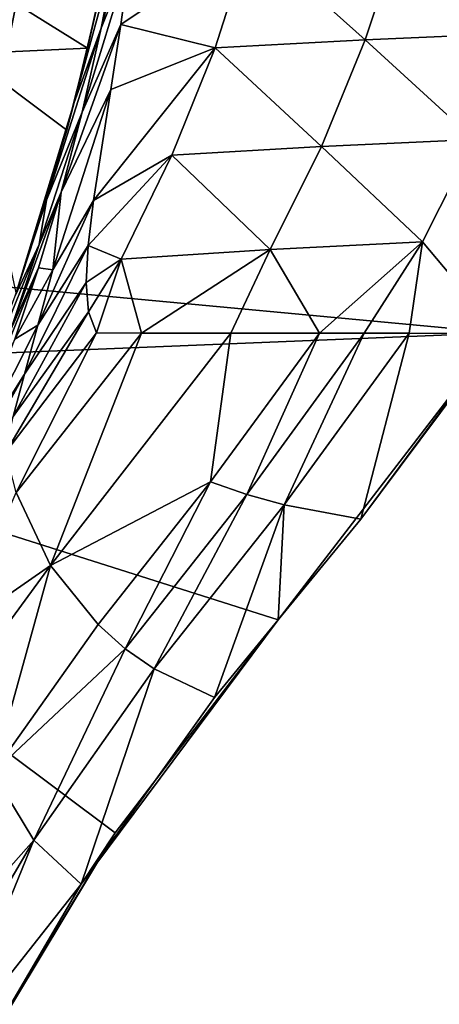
# Model space of a CAD drawing. Header units: metres. Extents: x 0 to 903, y -903 to 0.
# Tile 14 of 253: x 132 to 198, y -690 to -535. Entities that reach past the tile are written whole.
import ezdxf

# ---------------------------------------------------------------- set-up
doc = ezdxf.new("R2010")
doc.units = ezdxf.units.M

msp = doc.modelspace()

# ---------------------------------------------------------------- linework, layer by layer
at = {"layer": 'top'}
for points in [[(58.565701, -570.15863, 661.240173), (207.702347, -309.111755, 657.334961), (35.76218, -309.819092, 661.837402)], [(58.565701, -570.15863, 661.240173), (207.702347, -584.097839, 657.334961), (207.702347, -309.111755, 657.334961)], [(129.610855, -541.111755, 201.479248), (134.141281, -518.031555, 195.509354), (130.671524, -493.72522, 255.91658)], [(149.511566, -524.248291, 290.776733), (144.884628, -535.920593, 288.835999), (150.941452, -512.426392, 284.060791)], [(144.884628, -535.920593, 288.835999), (147.528091, -522.186035, 281.959869), (150.941452, -512.426392, 284.060791)], [(134.141281, -518.031555, 195.509354), (129.610855, -541.111755, 201.479248), (115.254181, -516.375183, 193.141876)], [(210.796417, -536.715332, 543.246155), (192.322754, -520.405273, 451.730347), (216.550583, -519.435242, 541.500854)], [(162.858704, -539.008423, 363.571381), (147.961548, -535.35321, 298.649811), (168.44548, -521.543457, 361.87027)], [(147.961548, -535.35321, 298.649811), (149.511566, -524.248291, 290.776733), (168.44548, -521.543457, 361.87027)], [(162.858704, -539.008423, 363.571381), (168.44548, -521.543457, 361.87027), (186.605759, -537.747192, 453.466003)], [(168.44548, -521.543457, 361.87027), (192.322754, -520.405273, 451.730347), (186.605759, -537.747192, 453.466003)], [(186.605759, -537.747192, 453.466003), (192.322754, -520.405273, 451.730347), (210.796417, -536.715332, 543.246155)], [(144.345947, -531.978394, 279.853455), (147.528091, -522.186035, 281.959869), (140.587769, -547.658203, 286.883636)], [(147.528091, -522.186035, 281.959869), (144.884628, -535.920593, 288.835999), (140.587769, -547.658203, 286.883636)], [(147.961548, -535.35321, 298.649811), (141.859467, -549.1828, 296.390076), (149.511566, -524.248291, 290.776733)], [(141.859467, -549.1828, 296.390076), (144.884628, -535.920593, 288.835999), (149.511566, -524.248291, 290.776733)], [(125.377029, -528.297913, 262.801697), (145.619431, -525.925171, 266.058258), (142.723526, -539.092896, 266.041656)], [(145.619431, -525.925171, 266.058258), (144.345947, -531.978394, 279.853455), (142.723526, -539.092896, 266.041656)], [(123.297417, -539.974182, 262.510101), (125.377029, -528.297913, 262.801697), (142.723526, -539.092896, 266.041656)], [(144.345947, -531.978394, 279.853455), (140.587769, -547.658203, 286.883636), (142.723526, -539.092896, 266.041656)], [(146.385208, -545.620605, 307.643341), (138.523758, -561.843201, 304.738495), (147.961548, -535.35321, 298.649811)], [(138.523758, -561.843201, 304.738495), (141.859467, -549.1828, 296.390076), (147.961548, -535.35321, 298.649811)], [(162.858704, -539.008423, 363.571381), (146.385208, -545.620605, 307.643341), (147.961548, -535.35321, 298.649811)], [(140.587769, -547.658203, 286.883636), (144.884628, -535.920593, 288.835999), (136.215088, -563.126648, 294.121613)], [(144.884628, -535.920593, 288.835999), (141.859467, -549.1828, 296.390076), (136.215088, -563.126648, 294.121613)], [(210.796417, -536.715332, 543.246155), (203.814163, -553.499634, 545.323608), (186.605759, -537.747192, 453.466003)], [(186.605759, -537.747192, 453.466003), (179.684158, -554.612061, 455.527649), (162.858704, -539.008423, 363.571381)], [(203.814163, -553.499634, 545.323608), (179.684158, -554.612061, 455.527649), (186.605759, -537.747192, 453.466003)], [(123.297417, -539.974182, 262.510101), (142.723526, -539.092896, 266.041656), (139.421677, -552.023254, 263.891205)], [(131.438873, -577.790833, 258.708527), (123.297417, -539.974182, 262.510101), (139.421677, -552.023254, 263.891205)], [(142.723526, -539.092896, 266.041656), (140.587769, -547.658203, 286.883636), (139.421677, -552.023254, 263.891205)], [(156.054871, -556.010681, 365.60202), (143.6409, -563.186096, 328.786133), (162.858704, -539.008423, 363.571381)], [(143.6409, -563.186096, 328.786133), (146.385208, -545.620605, 307.643341), (162.858704, -539.008423, 363.571381)], [(179.684158, -554.612061, 455.527649), (156.054871, -556.010681, 365.60202), (162.858704, -539.008423, 363.571381)], [(143.6409, -563.186096, 328.786133), (137.239517, -574.105713, 326.225525), (146.385208, -545.620605, 307.643341)], [(137.239517, -574.105713, 326.225525), (138.523758, -561.843201, 304.738495), (146.385208, -545.620605, 307.643341)], [(140.587769, -547.658203, 286.883636), (131.438873, -577.790833, 258.708527), (139.421677, -552.023254, 263.891205)], [(140.587769, -547.658203, 286.883636), (136.215088, -563.126648, 294.121613), (131.438873, -577.790833, 258.708527)], [(136.215088, -563.126648, 294.121613), (141.859467, -549.1828, 296.390076), (135.070999, -570.124023, 303.28363)], [(141.859467, -549.1828, 296.390076), (138.523758, -561.843201, 304.738495), (135.070999, -570.124023, 303.28363)], [(179.684158, -554.612061, 455.527649), (203.814163, -553.499634, 545.323608), (195.64949, -569.708801, 547.720032)], [(195.64949, -569.708801, 547.720032), (203.814163, -553.499634, 545.323608), (207.815475, -584.181519, 627.740967)], [(156.054871, -556.010681, 365.60202), (179.684158, -554.612061, 455.527649), (171.591873, -570.910645, 457.90506)], [(171.591873, -570.910645, 457.90506), (179.684158, -554.612061, 455.527649), (195.64949, -569.708801, 547.720032)], [(148.044662, -572.426941, 367.958038), (142.780502, -570.279907, 340.782104), (156.054871, -556.010681, 365.60202)], [(142.780502, -570.279907, 340.782104), (143.6409, -563.186096, 328.786133), (156.054871, -556.010681, 365.60202)], [(148.044662, -572.426941, 367.958038), (156.054871, -556.010681, 365.60202), (171.591873, -570.910645, 457.90506)], [(135.070999, -570.124023, 303.28363), (138.523758, -561.843201, 304.738495), (130.594498, -583.542358, 311.931519)], [(138.523758, -561.843201, 304.738495), (134.941391, -573.837891, 313.850159), (130.594498, -583.542358, 311.931519)], [(134.941391, -573.837891, 313.850159), (138.523758, -561.843201, 304.738495), (137.239517, -574.105713, 326.225525)], [(135.070999, -570.124023, 303.28363), (131.279343, -578.249451, 301.835968), (136.215088, -563.126648, 294.121613)], [(136.215088, -563.126648, 294.121613), (131.279343, -578.249451, 301.835968), (131.438873, -577.790833, 258.708527)], [(142.780502, -570.279907, 340.782104), (134.845444, -582.875244, 337.476624), (143.6409, -563.186096, 328.786133)], [(134.845444, -582.875244, 337.476624), (137.239517, -574.105713, 326.225525), (143.6409, -563.186096, 328.786133)], [(195.64949, -569.708801, 547.720032), (179.400757, -584.149536, 520.315796), (171.591873, -570.910645, 457.90506)], [(186.453262, -584.156982, 547.38147), (179.400757, -584.149536, 520.315796), (195.64949, -569.708801, 547.720032)], [(193.534592, -584.164734, 574.283997), (186.453262, -584.156982, 547.38147), (195.64949, -569.708801, 547.720032)], [(193.534592, -584.164734, 574.283997), (195.64949, -569.708801, 547.720032), (207.815475, -584.181519, 627.740967)], [(49.992722, -590.518311, 661.435425), (207.702347, -584.097839, 657.334961), (58.565701, -570.15863, 661.240173)], [(130.594498, -583.542358, 311.931519), (125.802505, -593.020996, 310.012787), (135.070999, -570.124023, 303.28363)], [(125.802505, -593.020996, 310.012787), (131.279343, -578.249451, 301.835968), (135.070999, -570.124023, 303.28363)], [(142.47287, -576.146545, 353.579407), (132.716324, -590.617188, 349.436768), (142.780502, -570.279907, 340.782104)], [(132.716324, -590.617188, 349.436768), (134.845444, -582.875244, 337.476624), (142.780502, -570.279907, 340.782104)], [(142.47287, -576.146545, 353.579407), (142.780502, -570.279907, 340.782104), (148.044662, -572.426941, 367.958038)], [(171.591873, -570.910645, 457.90506), (151.214691, -584.122314, 409.540894), (148.044662, -572.426941, 367.958038)], [(171.591873, -570.910645, 457.90506), (165.334106, -584.135437, 465.538879), (151.214691, -584.122314, 409.540894)], [(179.400757, -584.149536, 520.315796), (165.334106, -584.135437, 465.538879), (171.591873, -570.910645, 457.90506)], [(142.869049, -580.753479, 367.025482), (142.47287, -576.146545, 353.579407), (148.044662, -572.426941, 367.958038)], [(148.044662, -572.426941, 367.958038), (144.099457, -584.100098, 380.917175), (142.869049, -580.753479, 367.025482)], [(151.214691, -584.122314, 409.540894), (144.099457, -584.100098, 380.917175), (148.044662, -572.426941, 367.958038)], [(130.594498, -583.542358, 311.931519), (134.941391, -573.837891, 313.850159), (125.784904, -596.436768, 321.172089)], [(125.784904, -596.436768, 321.172089), (134.941391, -573.837891, 313.850159), (131.192886, -585.11084, 323.690186)], [(134.941391, -573.837891, 313.850159), (137.239517, -574.105713, 326.225525), (131.192886, -585.11084, 323.690186)], [(131.192886, -585.11084, 323.690186), (137.239517, -574.105713, 326.225525), (134.845444, -582.875244, 337.476624)], [(142.869049, -580.753479, 367.025482), (130.963715, -597.304688, 361.993378), (142.47287, -576.146545, 353.579407)], [(130.963715, -597.304688, 361.993378), (132.716324, -590.617188, 349.436768), (142.47287, -576.146545, 353.579407)], [(144.099457, -584.100098, 380.917175), (129.813568, -602.984314, 375.061127), (142.869049, -580.753479, 367.025482)], [(129.813568, -602.984314, 375.061127), (130.963715, -597.304688, 361.993378), (142.869049, -580.753479, 367.025482)], [(123.523201, -605.297119, 345.346222), (131.192886, -585.11084, 323.690186), (134.845444, -582.875244, 337.476624)], [(132.716324, -590.617188, 349.436768), (123.523201, -605.297119, 345.346222), (134.845444, -582.875244, 337.476624)], [(172.820374, -629.467651, 658.248413), (207.702347, -584.097839, 657.334961), (49.992722, -590.518311, 661.435425)], [(131.420776, -609.359802, 402.52121), (129.813568, -602.984314, 375.061127), (144.099457, -584.100098, 380.917175)], [(151.214691, -584.122314, 409.540894), (131.420776, -609.359802, 402.52121), (144.099457, -584.100098, 380.917175)], [(136.832703, -620.856812, 458.078735), (131.420776, -609.359802, 402.52121), (151.214691, -584.122314, 409.540894)], [(165.334106, -584.135437, 465.538879), (136.832703, -620.856812, 458.078735), (151.214691, -584.122314, 409.540894)], [(162.161316, -607.668091, 517.240845), (136.832703, -620.856812, 458.078735), (165.334106, -584.135437, 465.538879)], [(179.400757, -584.149536, 520.315796), (162.161316, -607.668091, 517.240845), (165.334106, -584.135437, 465.538879)], [(167.89682, -609.64032, 544.911438), (162.161316, -607.668091, 517.240845), (179.400757, -584.149536, 520.315796)], [(186.453262, -584.156982, 547.38147), (167.89682, -609.64032, 544.911438), (179.400757, -584.149536, 520.315796)], [(173.768661, -611.306091, 572.546082), (167.89682, -609.64032, 544.911438), (186.453262, -584.156982, 547.38147)], [(207.702347, -584.097839, 657.334961), (172.820374, -629.467651, 658.248413), (207.702347, -584.097839, 656.873169)], [(172.820374, -629.467651, 658.248413), (185.912811, -613.554382, 627.740967), (207.702347, -584.097839, 656.873169)], [(193.534592, -584.164734, 574.283997), (173.768661, -611.306091, 572.546082), (186.453262, -584.156982, 547.38147)], [(185.912811, -613.554382, 627.740967), (173.768661, -611.306091, 572.546082), (193.534592, -584.164734, 574.283997)], [(207.702347, -584.097839, 656.873169), (185.912811, -613.554382, 627.740967), (207.815475, -584.181519, 627.740967)], [(207.815475, -584.181519, 627.740967), (185.912811, -613.554382, 627.740967), (193.534592, -584.164734, 574.283997)], [(124.930893, -699.573181, 659.502441), (147.079544, -663.146606, 658.922424), (49.992722, -590.518311, 661.435425)], [(49.992722, -590.518311, 661.435425), (147.079544, -663.146606, 658.922424), (172.820374, -629.467651, 658.248413)], [(123.523201, -605.297119, 345.346222), (132.716324, -590.617188, 349.436768), (119.756935, -614.156555, 357.028595)], [(132.716324, -590.617188, 349.436768), (130.963715, -597.304688, 361.993378), (119.756935, -614.156555, 357.028595)], [(136.832703, -620.856812, 458.078735), (162.161316, -607.668091, 517.240845), (144.366135, -630.236084, 514.270203)], [(144.366135, -630.236084, 514.270203), (162.161316, -607.668091, 517.240845), (148.667786, -634.043091, 542.536072)], [(162.161316, -607.668091, 517.240845), (167.89682, -609.64032, 544.911438), (148.667786, -634.043091, 542.536072)], [(131.420776, -609.359802, 402.52121), (136.832703, -620.856812, 458.078735), (122.037369, -631.140137, 426.44574)], [(148.667786, -634.043091, 542.536072), (167.89682, -609.64032, 544.911438), (153.212677, -637.238647, 570.882935)], [(153.212677, -637.238647, 570.882935), (167.89682, -609.64032, 544.911438), (173.768661, -611.306091, 572.546082)], [(173.768661, -611.306091, 572.546082), (162.767349, -641.753601, 627.740967), (153.212677, -637.238647, 570.882935)], [(172.820663, -629.467896, 627.740967), (162.767349, -641.753601, 627.740967), (173.768661, -611.306091, 572.546082)], [(185.912811, -613.554382, 627.740967), (172.820663, -629.467896, 627.740967), (173.768661, -611.306091, 572.546082)], [(172.820374, -629.467651, 658.248413), (172.820663, -629.467896, 627.740967), (185.912811, -613.554382, 627.740967)], [(122.037369, -631.140137, 426.44574), (136.832703, -620.856812, 458.078735), (123.191597, -639.469543, 454.336243)], [(136.832703, -620.856812, 458.078735), (127.735252, -653.673157, 511.214691), (123.191597, -639.469543, 454.336243)], [(127.735252, -653.673157, 511.214691), (136.832703, -620.856812, 458.078735), (144.366135, -630.236084, 514.270203)], [(127.735252, -653.673157, 511.214691), (144.366135, -630.236084, 514.270203), (148.667786, -634.043091, 542.536072)], [(147.079544, -663.146606, 658.922424), (141.673218, -671.265503, 627.740967), (172.820374, -629.467651, 658.248413)], [(141.673218, -671.265503, 627.740967), (162.767349, -641.753601, 627.740967), (172.820374, -629.467651, 658.248413)], [(172.820374, -629.467651, 658.248413), (162.767349, -641.753601, 627.740967), (172.820663, -629.467896, 627.740967)], [(127.735252, -653.673157, 511.214691), (148.667786, -634.043091, 542.536072), (134.21666, -664.326416, 569.149597)], [(134.21666, -664.326416, 569.149597), (148.667786, -634.043091, 542.536072), (153.212677, -637.238647, 570.882935)], [(153.212677, -637.238647, 570.882935), (141.673218, -671.265503, 627.740967), (134.21666, -664.326416, 569.149597)], [(162.767349, -641.753601, 627.740967), (141.673218, -671.265503, 627.740967), (153.212677, -637.238647, 570.882935)], [(114.869667, -686.125, 537.516479), (127.735252, -653.673157, 511.214691), (134.21666, -664.326416, 569.149597)], [(124.930893, -699.573181, 659.502441), (123.329681, -702.585693, 627.740967), (147.079544, -663.146606, 658.922424)], [(123.329681, -702.585693, 627.740967), (141.673218, -671.265503, 627.740967), (147.079544, -663.146606, 658.922424)], [(117.434547, -692.848328, 567.329651), (114.869667, -686.125, 537.516479), (134.21666, -664.326416, 569.149597)], [(134.21666, -664.326416, 569.149597), (120.294052, -698.339539, 597.428589), (117.434547, -692.848328, 567.329651)], [(141.673218, -671.265503, 627.740967), (120.294052, -698.339539, 597.428589), (134.21666, -664.326416, 569.149597)], [(141.673218, -671.265503, 627.740967), (123.329681, -702.585693, 627.740967), (120.294052, -698.339539, 597.428589)]]:
    msp.add_3dface(points, dxfattribs=at)
at = {"layer": 'top0123413'}
for points in [[(599.026855, -599.023621, 106.499786), (74.938576, -244.304413, 117.34655), (244.305359, -74.93528, 117.346581)], [(76.680428, -244.304428, 120.325508), (592.962036, -609.72644, 109.443001), (244.305359, -76.679497, 120.325508)], [(599.026855, -599.023621, 106.499786), (78.807236, -783.456238, 110.644272), (74.938576, -244.304413, 117.34655)], [(592.962036, -609.72644, 109.443001), (76.680428, -244.304428, 120.325508), (350.77301, -819.803528, 109.839348)], [(76.680428, -244.304428, 120.325508), (80.562805, -785.039307, 113.603523), (350.77301, -819.803528, 109.839348)], [(81.644386, -800.537598, 110.398422), (78.807236, -783.456238, 110.644272), (599.026855, -599.023621, 106.499786)], [(591.162048, -608.477112, 106.480179), (81.644386, -800.537598, 110.398422), (599.026855, -599.023621, 106.499786)], [(120.168617, -823.154724, 109.643784), (81.644386, -800.537598, 110.398422), (591.162048, -608.477112, 106.480179)], [(350.77301, -821.52301, 106.817665), (120.168617, -823.154724, 109.643784), (591.162048, -608.477112, 106.480179)]]:
    msp.add_3dface(points, dxfattribs=at)
at = {"layer": 'top0123419'}
for points in [[(103.850044, -671.920227, 1627.537354), (131.75264, -272.894623, 1627.537354), (132.618759, -272.95517, 1632.461426)], [(104.716171, -671.980774, 1632.461426), (103.850044, -671.920227, 1627.537354), (132.618759, -272.95517, 1632.461426)], [(132.618759, -272.95517, 1632.461426), (128.797867, -272.687988, 1635.675293), (104.716171, -671.980774, 1632.461426)]]:
    msp.add_3dface(points, dxfattribs=at)

doc.saveas('drawing.dxf')
